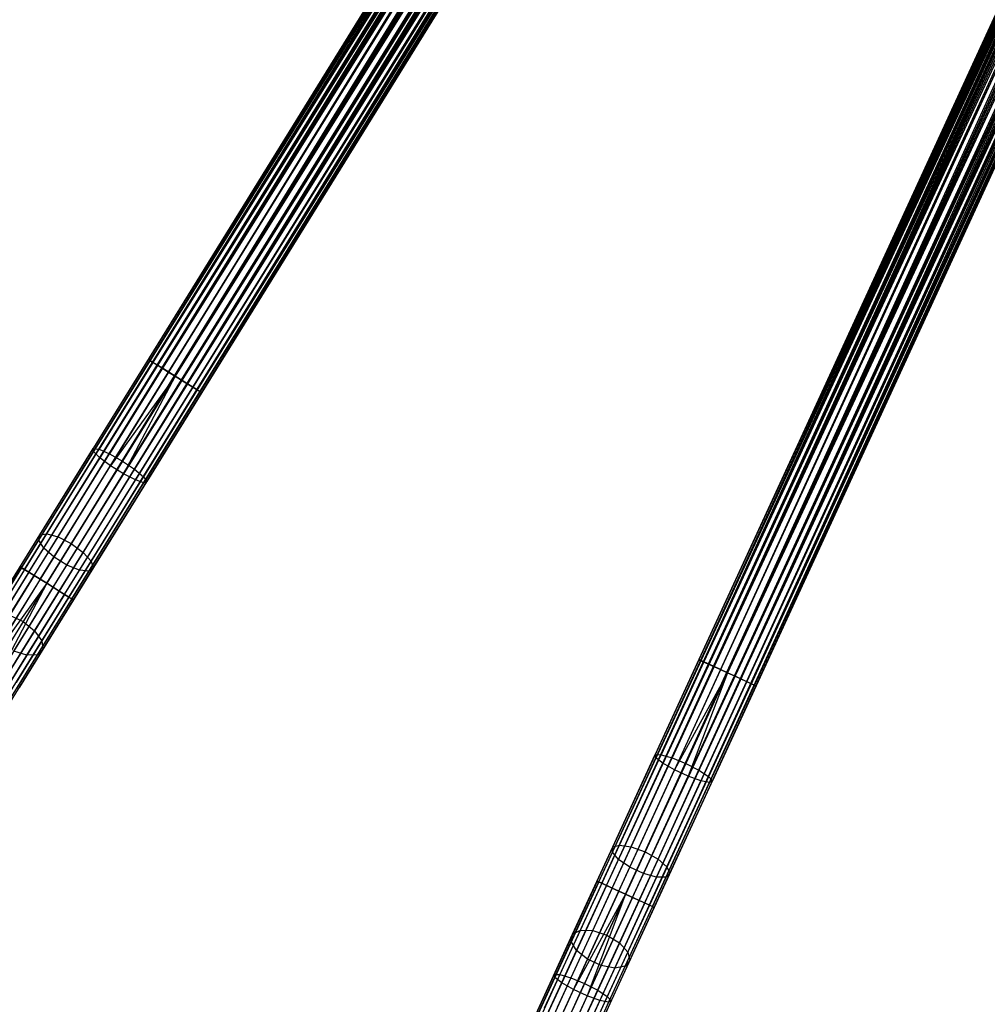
# Model space of a CAD drawing. Extents: x -189 to 189, y -189 to 189.
# Tile 6 of 256: x -90 to -59, y -157 to -126. Entities that reach past the tile are written whole.
import ezdxf

# ---------------------------------------------------------------- set-up
doc = ezdxf.new("R2010")
doc.units = 0
doc.header["$LTSCALE"] = 25.4
doc.layers.get('0').update_dxf_attribs({"linetype": 'CONTINUOUS'})

# ---------------------------------------------------------------- blocks, each defined once
blk = doc.blocks.new('NL2500012474_STL')
at = {"color": 0}
for p, q in [((101.792, -142.738, 177.379), (167.723, -36.256, 177.379)), ((101.792, -142.738, 177.379), (167.723, -36.256, 177.621)), ((101.792, -142.738, 177.379), (167.723, -36.256, 177.379)), ((101.792, -142.738, 177.379), (167.723, -36.256, 177.621)), ((101.792, -142.738, 177.379), (167.772, -36.286, 177.855)), ((101.792, -142.738, 177.379), (167.772, -36.286, 177.855)), ((101.841, -142.769, 177.855), (167.772, -36.286, 177.855)), ((101.841, -142.769, 177.855), (167.772, -36.286, 177.855)), ((101.841, -142.769, 177.855), (167.867, -36.345, 178.068)), ((101.841, -142.769, 177.855), (167.867, -36.345, 178.068)), ((101.936, -142.828, 176.932), (167.723, -36.256, 177.379)), ((101.936, -142.828, 176.932), (167.723, -36.256, 177.379)), ((101.936, -142.828, 176.932), (167.772, -36.286, 177.145)), ((101.936, -142.828, 176.932), (167.772, -36.286, 177.145)), ((101.936, -142.828, 176.932), (167.867, -36.345, 176.932)), ((101.936, -142.828, 176.932), (167.867, -36.345, 176.932)), ((102.241, -143.016, 176.615), (167.867, -36.345, 176.932)), ((102.241, -143.016, 176.615), (167.867, -36.345, 176.932)), ((101.841, -142.769, 177.855), (168.003, -36.429, 178.249)), ((101.841, -142.769, 177.855), (168.003, -36.429, 178.249)), ((102.072, -142.912, 178.249), (168.003, -36.429, 178.249)), ((102.072, -142.912, 178.249), (168.003, -36.429, 178.249)), ((102.072, -142.912, 178.249), (168.172, -36.534, 178.385)), ((102.072, -142.912, 178.249), (168.172, -36.534, 178.385)), ((102.072, -142.912, 178.249), (168.363, -36.652, 178.471)), ((102.072, -142.912, 178.249), (168.363, -36.652, 178.471)), ((102.241, -143.016, 176.615), (168.003, -36.429, 176.751)), ((102.241, -143.016, 176.615), (168.003, -36.429, 176.751)), ((102.241, -143.016, 176.615), (168.172, -36.534, 176.615)), ((102.241, -143.016, 176.615), (168.172, -36.534, 176.615)), ((102.432, -143.135, 178.471), (168.363, -36.652, 178.471)), ((102.432, -143.135, 178.471), (168.363, -36.652, 178.471)), ((168.172, -36.534, 176.615), (102.636, -143.261, 176.5)), ((168.172, -36.534, 176.615), (102.636, -143.261, 176.5)), ((168.363, -36.652, 176.529), (102.636, -143.261, 176.5)), ((168.363, -36.652, 176.529), (102.636, -143.261, 176.5)), ((102.636, -143.261, 178.5), (168.567, -36.778, 178.5)), ((102.636, -143.261, 178.5), (168.567, -36.778, 178.5)), ((168.567, -36.778, 176.5), (102.636, -143.261, 176.5)), ((168.567, -36.778, 176.5), (102.636, -143.261, 176.5)), ((102.839, -143.387, 178.471), (168.77, -36.904, 178.471)), ((102.839, -143.387, 178.471), (168.77, -36.904, 178.471)), ((168.567, -36.778, 176.5), (103.031, -143.506, 176.615)), ((168.567, -36.778, 176.5), (103.031, -143.506, 176.615)), ((168.77, -36.904, 176.529), (103.031, -143.506, 176.615)), ((168.77, -36.904, 176.529), (103.031, -143.506, 176.615)), ((102.839, -143.387, 178.471), (168.962, -37.023, 178.385)), ((102.839, -143.387, 178.471), (168.962, -37.023, 178.385)), ((102.839, -143.387, 178.471), (169.131, -37.127, 178.249)), ((102.839, -143.387, 178.471), (169.131, -37.127, 178.249)), ((103.031, -143.506, 176.615), (168.962, -37.023, 176.615)), ((103.031, -143.506, 176.615), (168.962, -37.023, 176.615)), ((103.199, -143.61, 178.249), (169.131, -37.127, 178.249)), ((103.199, -143.61, 178.249), (169.131, -37.127, 178.249)), ((103.199, -143.61, 178.249), (169.267, -37.212, 178.068)), ((103.199, -143.61, 178.249), (169.267, -37.212, 178.068)), ((168.962, -37.023, 176.615), (103.335, -143.694, 176.932)), ((168.962, -37.023, 176.615), (103.335, -143.694, 176.932)), ((169.131, -37.127, 176.751), (103.335, -143.694, 176.932)), ((169.131, -37.127, 176.751), (103.335, -143.694, 176.932)), ((169.267, -37.212, 176.932), (103.335, -143.694, 176.932)), ((169.267, -37.212, 176.932), (103.335, -143.694, 176.932)), ((103.431, -143.753, 177.855), (169.267, -37.212, 178.068)), ((103.431, -143.753, 177.855), (169.267, -37.212, 178.068)), ((103.431, -143.753, 177.855), (169.362, -37.271, 177.855)), ((103.431, -143.753, 177.855), (169.362, -37.271, 177.855)), ((169.267, -37.212, 176.932), (103.48, -143.783, 177.379)), ((169.267, -37.212, 176.932), (103.48, -143.783, 177.379)), ((169.362, -37.271, 177.145), (103.48, -143.783, 177.379)), ((169.362, -37.271, 177.145), (103.48, -143.783, 177.379)), ((103.431, -143.753, 177.855), (169.411, -37.301, 177.621)), ((103.431, -143.753, 177.855), (169.411, -37.301, 177.621)), ((103.48, -143.783, 177.379), (169.411, -37.301, 177.621)), ((103.48, -143.783, 177.379), (169.411, -37.301, 177.379)), ((103.48, -143.783, 177.379), (169.411, -37.301, 177.621)), ((103.48, -143.783, 177.379), (169.411, -37.301, 177.379)), ((120.01, -152.658, 177.379), (172.356, -38.88, 177.379)), ((120.01, -152.658, 177.379), (172.356, -38.88, 177.621)), ((120.01, -152.658, 177.379), (172.356, -38.88, 177.379)), ((120.01, -152.658, 177.379), (172.356, -38.88, 177.621)), ((120.01, -152.658, 177.379), (172.409, -38.905, 177.855)), ((120.01, -152.658, 177.379), (172.409, -38.905, 177.855)), ((120.063, -152.682, 177.855), (172.409, -38.905, 177.855)), ((120.063, -152.682, 177.855), (172.409, -38.905, 177.855)), ((120.063, -152.682, 177.855), (172.511, -38.951, 178.068)), ((120.063, -152.682, 177.855), (172.511, -38.951, 178.068)), ((120.063, -152.682, 177.855), (172.656, -39.018, 178.249)), ((120.063, -152.682, 177.855), (172.656, -39.018, 178.249)), ((120.165, -152.729, 176.932), (172.356, -38.88, 177.379)), ((120.165, -152.729, 176.932), (172.356, -38.88, 177.379)), ((120.165, -152.729, 176.932), (172.409, -38.905, 177.145)), ((120.165, -152.729, 176.932), (172.409, -38.905, 177.145)), ((120.165, -152.729, 176.932), (172.511, -38.951, 176.932)), ((120.165, -152.729, 176.932), (172.511, -38.951, 176.932)), ((120.31, -152.796, 178.249), (172.656, -39.018, 178.249)), ((120.31, -152.796, 178.249), (172.656, -39.018, 178.249)), ((120.31, -152.796, 178.249), (172.836, -39.101, 178.385)), ((120.31, -152.796, 178.249), (172.836, -39.101, 178.385)), ((120.49, -152.879, 176.615), (172.511, -38.951, 176.932)), ((120.49, -152.879, 176.615), (172.511, -38.951, 176.932)), ((120.49, -152.879, 176.615), (172.656, -39.018, 176.751)), ((120.49, -152.879, 176.615), (172.656, -39.018, 176.751)), ((120.49, -152.879, 176.615), (172.836, -39.101, 176.615)), ((120.49, -152.879, 176.615), (172.836, -39.101, 176.615)), ((172.836, -39.101, 176.615), (120.912, -153.073, 176.5)), ((172.836, -39.101, 176.615), (120.912, -153.073, 176.5)), ((120.31, -152.796, 178.249), (173.041, -39.195, 178.471)), ((120.31, -152.796, 178.249), (173.041, -39.195, 178.471)), ((120.695, -152.973, 178.471), (173.041, -39.195, 178.471)), ((120.695, -152.973, 178.471), (173.041, -39.195, 178.471)), ((173.041, -39.195, 176.529), (120.912, -153.073, 176.5)), ((173.041, -39.195, 176.529), (120.912, -153.073, 176.5)), ((120.912, -153.073, 178.5), (173.258, -39.295, 178.5)), ((120.912, -153.073, 178.5), (173.258, -39.295, 178.5)), ((173.258, -39.295, 176.5), (120.912, -153.073, 176.5)), ((173.258, -39.295, 176.5), (120.912, -153.073, 176.5)), ((121.13, -153.173, 178.471), (173.476, -39.395, 178.471)), ((121.13, -153.173, 178.471), (173.476, -39.395, 178.471)), ((173.258, -39.295, 176.5), (121.334, -153.267, 176.615)), ((173.258, -39.295, 176.5), (121.334, -153.267, 176.615)), ((173.476, -39.395, 176.529), (121.334, -153.267, 176.615)), ((173.476, -39.395, 176.529), (121.334, -153.267, 176.615)), ((121.13, -153.173, 178.471), (173.68, -39.49, 178.385)), ((121.13, -153.173, 178.471), (173.68, -39.49, 178.385)), ((121.13, -153.173, 178.471), (173.861, -39.572, 178.249)), ((121.13, -153.173, 178.471), (173.861, -39.572, 178.249)), ((121.334, -153.267, 176.615), (173.68, -39.49, 176.615)), ((121.334, -153.267, 176.615), (173.68, -39.49, 176.615)), ((121.515, -153.35, 178.249), (173.861, -39.572, 178.249)), ((121.515, -153.35, 178.249), (173.861, -39.572, 178.249)), ((121.515, -153.35, 178.249), (174.006, -39.639, 178.068)), ((121.515, -153.35, 178.249), (174.006, -39.639, 178.068)), ((173.68, -39.49, 176.615), (121.66, -153.417, 176.932)), ((173.68, -39.49, 176.615), (121.66, -153.417, 176.932)), ((173.861, -39.572, 176.751), (121.66, -153.417, 176.932)), ((173.861, -39.572, 176.751), (121.66, -153.417, 176.932)), ((174.006, -39.639, 176.932), (121.66, -153.417, 176.932)), ((174.006, -39.639, 176.932), (121.66, -153.417, 176.932)), ((121.762, -153.464, 177.855), (174.006, -39.639, 178.068)), ((121.762, -153.464, 177.855), (174.006, -39.639, 178.068)), ((121.762, -153.464, 177.855), (174.108, -39.686, 177.855)), ((121.762, -153.464, 177.855), (174.108, -39.686, 177.855)), ((121.762, -153.464, 177.855), (174.16, -39.71, 177.621)), ((121.762, -153.464, 177.855), (174.16, -39.71, 177.621)), ((174.006, -39.639, 176.932), (121.814, -153.488, 177.379)), ((174.006, -39.639, 176.932), (121.814, -153.488, 177.379)), ((174.108, -39.686, 177.145), (121.814, -153.488, 177.379)), ((174.108, -39.686, 177.145), (121.814, -153.488, 177.379)), ((121.814, -153.488, 177.379), (174.16, -39.71, 177.621)), ((121.814, -153.488, 177.379), (174.16, -39.71, 177.379)), ((121.814, -153.488, 177.379), (174.16, -39.71, 177.621)), ((121.814, -153.488, 177.379), (174.16, -39.71, 177.379)), ((157.615, -52.58, 27.621), (105.841, -136.198, 27.621)), ((157.615, -52.58, 27.621), (105.841, -136.198, 27.621)), ((157.664, -52.61, 27.855), (105.841, -136.198, 27.621)), ((157.664, -52.61, 27.855), (105.841, -136.198, 27.621)), ((157.76, -52.669, 28.068), (105.841, -136.198, 27.621)), ((157.76, -52.669, 28.068), (105.841, -136.198, 27.621)), ((157.615, -52.58, 27.621), (105.89, -136.229, 27.145)), ((157.615, -52.58, 27.621), (105.89, -136.229, 27.145)), ((157.615, -52.58, 27.379), (105.89, -136.229, 27.145)), ((157.615, -52.58, 27.379), (105.89, -136.229, 27.145)), ((157.664, -52.61, 27.145), (105.89, -136.229, 27.145)), ((157.664, -52.61, 27.145), (105.89, -136.229, 27.145)), ((157.76, -52.669, 26.932), (105.89, -136.229, 27.145)), ((157.76, -52.669, 26.932), (105.89, -136.229, 27.145)), ((157.76, -52.669, 28.068), (105.985, -136.288, 28.068)), ((157.76, -52.669, 28.068), (105.985, -136.288, 28.068)), ((157.896, -52.753, 28.249), (105.985, -136.288, 28.068)), ((157.896, -52.753, 28.249), (105.985, -136.288, 28.068)), ((157.76, -52.669, 26.932), (106.121, -136.372, 26.751)), ((157.76, -52.669, 26.932), (106.121, -136.372, 26.751)), ((157.896, -52.753, 26.751), (106.121, -136.372, 26.751)), ((157.896, -52.753, 26.751), (106.121, -136.372, 26.751)), ((158.064, -52.858, 28.385), (105.985, -136.288, 28.068)), ((158.064, -52.858, 28.385), (105.985, -136.288, 28.068)), ((158.064, -52.858, 26.615), (106.121, -136.372, 26.751)), ((158.064, -52.858, 26.615), (106.121, -136.372, 26.751)), ((158.064, -52.858, 28.385), (106.29, -136.476, 28.385)), ((158.064, -52.858, 28.385), (106.29, -136.476, 28.385)), ((158.256, -52.976, 28.471), (106.29, -136.476, 28.385)), ((158.256, -52.976, 28.471), (106.29, -136.476, 28.385)), ((158.459, -53.102, 28.5), (106.29, -136.476, 28.385)), ((158.459, -53.102, 28.5), (106.29, -136.476, 28.385)), ((158.064, -52.858, 26.615), (106.481, -136.595, 26.529)), ((158.064, -52.858, 26.615), (106.481, -136.595, 26.529)), ((158.256, -52.976, 26.529), (106.481, -136.595, 26.529)), ((158.256, -52.976, 26.529), (106.481, -136.595, 26.529)), ((106.685, -136.721, 28.5), (158.459, -53.102, 28.5)), ((158.459, -53.102, 26.5), (106.685, -136.721, 26.5)), ((158.459, -53.102, 26.5), (106.685, -136.721, 26.5)), ((106.685, -136.721, 28.5), (158.459, -53.102, 28.5)), ((158.663, -53.228, 28.471), (106.685, -136.721, 28.5)), ((158.663, -53.228, 28.471), (106.685, -136.721, 28.5)), ((158.855, -53.347, 28.385), (106.685, -136.721, 28.5)), ((158.855, -53.347, 28.385), (106.685, -136.721, 28.5)), ((158.663, -53.228, 26.529), (106.888, -136.847, 26.529)), ((158.663, -53.228, 26.529), (106.888, -136.847, 26.529)), ((158.855, -53.347, 26.615), (106.888, -136.847, 26.529)), ((158.855, -53.347, 26.615), (106.888, -136.847, 26.529)), ((158.855, -53.347, 28.385), (107.08, -136.966, 28.385)), ((158.855, -53.347, 28.385), (107.08, -136.966, 28.385)), ((158.855, -53.347, 26.615), (107.249, -137.07, 26.751)), ((158.855, -53.347, 26.615), (107.249, -137.07, 26.751)), ((159.023, -53.452, 28.249), (107.08, -136.966, 28.385)), ((159.023, -53.452, 28.249), (107.08, -136.966, 28.385)), ((159.159, -53.536, 28.068), (107.08, -136.966, 28.385)), ((159.159, -53.536, 28.068), (107.08, -136.966, 28.385)), ((159.023, -53.452, 26.751), (107.249, -137.07, 26.751)), ((159.023, -53.452, 26.751), (107.249, -137.07, 26.751)), ((159.159, -53.536, 26.932), (107.249, -137.07, 26.751)), ((159.159, -53.536, 26.932), (107.249, -137.07, 26.751)), ((159.159, -53.536, 28.068), (107.385, -137.154, 28.068)), ((159.159, -53.536, 28.068), (107.385, -137.154, 28.068)), ((159.254, -53.595, 27.855), (107.385, -137.154, 28.068)), ((159.254, -53.595, 27.855), (107.385, -137.154, 28.068)), ((159.303, -53.625, 27.621), (107.385, -137.154, 28.068)), ((159.303, -53.625, 27.621), (107.385, -137.154, 28.068)), ((159.159, -53.536, 26.932), (107.48, -137.213, 27.145)), ((159.159, -53.536, 26.932), (107.48, -137.213, 27.145)), ((159.254, -53.595, 27.145), (107.48, -137.213, 27.145)), ((159.254, -53.595, 27.145), (107.48, -137.213, 27.145)), ((159.254, -53.595, 27.145), (107.529, -137.244, 27.621)), ((159.254, -53.595, 27.145), (107.529, -137.244, 27.621)), ((159.303, -53.625, 27.379), (107.529, -137.244, 27.621)), ((159.303, -53.625, 27.379), (107.529, -137.244, 27.621)), ((159.303, -53.625, 27.621), (107.529, -137.244, 27.621)), ((159.303, -53.625, 27.621), (107.529, -137.244, 27.621)), ((164.332, -56.323, 27.621), (123.225, -145.67, 27.621)), ((164.332, -56.323, 27.621), (123.225, -145.67, 27.621)), ((164.384, -56.347, 27.855), (123.225, -145.67, 27.621)), ((164.384, -56.347, 27.855), (123.225, -145.67, 27.621)), ((164.486, -56.394, 28.068), (123.225, -145.67, 27.621)), ((164.486, -56.394, 28.068), (123.225, -145.67, 27.621)), ((164.332, -56.323, 27.621), (123.278, -145.694, 27.145)), ((164.332, -56.323, 27.621), (123.278, -145.694, 27.145)), ((164.332, -56.323, 27.379), (123.278, -145.694, 27.145)), ((164.332, -56.323, 27.379), (123.278, -145.694, 27.145)), ((164.384, -56.347, 27.145), (123.278, -145.694, 27.145)), ((164.384, -56.347, 27.145), (123.278, -145.694, 27.145)), ((164.486, -56.394, 26.932), (123.278, -145.694, 27.145)), ((164.486, -56.394, 26.932), (123.278, -145.694, 27.145)), ((164.486, -56.394, 28.068), (123.379, -145.741, 28.068)), ((164.486, -56.394, 28.068), (123.379, -145.741, 28.068)), ((164.631, -56.461, 28.249), (123.379, -145.741, 28.068)), ((164.631, -56.461, 28.249), (123.379, -145.741, 28.068)), ((164.811, -56.544, 28.385), (123.379, -145.741, 28.068)), ((164.811, -56.544, 28.385), (123.379, -145.741, 28.068)), ((164.486, -56.394, 26.932), (123.525, -145.808, 26.751)), ((164.486, -56.394, 26.932), (123.525, -145.808, 26.751)), ((164.631, -56.461, 26.751), (123.525, -145.808, 26.751)), ((164.631, -56.461, 26.751), (123.525, -145.808, 26.751)), ((164.811, -56.544, 26.615), (123.525, -145.808, 26.751)), ((164.811, -56.544, 26.615), (123.525, -145.808, 26.751)), ((164.811, -56.544, 28.385), (123.705, -145.891, 28.385)), ((164.811, -56.544, 28.385), (123.705, -145.891, 28.385)), ((164.811, -56.544, 26.615), (123.91, -145.985, 26.529)), ((164.811, -56.544, 26.615), (123.91, -145.985, 26.529)), ((165.016, -56.638, 28.471), (123.705, -145.891, 28.385)), ((165.016, -56.638, 28.471), (123.705, -145.891, 28.385)), ((165.233, -56.738, 28.5), (123.705, -145.891, 28.385)), ((165.233, -56.738, 28.5), (123.705, -145.891, 28.385)), ((165.016, -56.638, 26.529), (123.91, -145.985, 26.529)), ((165.016, -56.638, 26.529), (123.91, -145.985, 26.529)), ((124.127, -146.085, 28.5), (165.233, -56.738, 28.5)), ((165.233, -56.738, 26.5), (124.127, -146.085, 26.5)), ((165.233, -56.738, 26.5), (124.127, -146.085, 26.5)), ((124.127, -146.085, 28.5), (165.233, -56.738, 28.5)), ((165.451, -56.838, 28.471), (124.127, -146.085, 28.5)), ((165.451, -56.838, 28.471), (124.127, -146.085, 28.5)), ((165.451, -56.838, 26.529), (124.344, -146.185, 26.529)), ((165.451, -56.838, 26.529), (124.344, -146.185, 26.529)), ((165.656, -56.932, 28.385), (124.127, -146.085, 28.5)), ((165.656, -56.932, 28.385), (124.127, -146.085, 28.5)), ((165.656, -56.932, 26.615), (124.344, -146.185, 26.529)), ((165.656, -56.932, 26.615), (124.344, -146.185, 26.529)), ((165.656, -56.932, 28.385), (124.549, -146.279, 28.385)), ((165.656, -56.932, 28.385), (124.549, -146.279, 28.385)), ((165.836, -57.015, 28.249), (124.549, -146.279, 28.385)), ((165.836, -57.015, 28.249), (124.549, -146.279, 28.385)), ((165.981, -57.082, 28.068), (124.549, -146.279, 28.385)), ((165.981, -57.082, 28.068), (124.549, -146.279, 28.385)), ((165.656, -56.932, 26.615), (124.73, -146.362, 26.751)), ((165.656, -56.932, 26.615), (124.73, -146.362, 26.751)), ((165.836, -57.015, 26.751), (124.73, -146.362, 26.751)), ((165.836, -57.015, 26.751), (124.73, -146.362, 26.751)), ((165.981, -57.082, 26.932), (124.73, -146.362, 26.751)), ((165.981, -57.082, 26.932), (124.73, -146.362, 26.751)), ((165.981, -57.082, 28.068), (124.875, -146.429, 28.068)), ((165.981, -57.082, 28.068), (124.875, -146.429, 28.068)), ((166.083, -57.129, 27.855), (124.875, -146.429, 28.068)), ((166.083, -57.129, 27.855), (124.875, -146.429, 28.068)), ((166.135, -57.153, 27.621), (124.875, -146.429, 28.068)), ((166.135, -57.153, 27.621), (124.875, -146.429, 28.068)), ((165.981, -57.082, 26.932), (124.977, -146.476, 27.145)), ((165.981, -57.082, 26.932), (124.977, -146.476, 27.145)), ((166.083, -57.129, 27.145), (124.977, -146.476, 27.145)), ((166.083, -57.129, 27.145), (124.977, -146.476, 27.145)), ((166.083, -57.129, 27.145), (125.029, -146.5, 27.621)), ((166.083, -57.129, 27.145), (125.029, -146.5, 27.621)), ((166.135, -57.153, 27.379), (125.029, -146.5, 27.621)), ((166.135, -57.153, 27.379), (125.029, -146.5, 27.621)), ((166.135, -57.153, 27.621), (125.029, -146.5, 27.621)), ((166.135, -57.153, 27.621), (125.029, -146.5, 27.621)), ((105.841, -136.198, 27.621), (104.104, -139.004, 27.896)), ((105.841, -136.198, 27.621), (104.104, -139.004, 27.896)), ((105.89, -136.229, 27.145), (104.111, -139.102, 27.428)), ((105.89, -136.229, 27.145), (104.111, -139.102, 27.428)), ((105.985, -136.288, 28.068), (104.287, -139.03, 28.338)), ((105.985, -136.288, 28.068), (104.287, -139.03, 28.338)), ((106.121, -136.372, 26.751), (104.308, -139.3, 27.039)), ((106.121, -136.372, 26.751), (104.308, -139.3, 27.039)), ((105.985, -136.288, 28.068), (105.841, -136.198, 27.621)), ((105.841, -136.198, 27.621), (105.89, -136.229, 27.145)), ((105.985, -136.288, 28.068), (105.841, -136.198, 27.621)), ((105.841, -136.198, 27.621), (105.89, -136.229, 27.145)), ((105.89, -136.229, 27.145), (106.121, -136.372, 26.751)), ((105.89, -136.229, 27.145), (106.121, -136.372, 26.751)), ((106.29, -136.476, 28.385), (105.985, -136.288, 28.068)), ((106.29, -136.476, 28.385), (105.985, -136.288, 28.068)), ((106.121, -136.372, 26.751), (106.481, -136.595, 26.529)), ((106.121, -136.372, 26.751), (106.481, -136.595, 26.529)), ((106.29, -136.476, 28.385), (104.619, -139.174, 28.651)), ((106.29, -136.476, 28.385), (104.619, -139.174, 28.651)), ((106.481, -136.595, 26.529), (104.649, -139.555, 26.82)), ((106.481, -136.595, 26.529), (104.649, -139.555, 26.82)), ((106.685, -136.721, 28.5), (106.29, -136.476, 28.385)), ((106.685, -136.721, 28.5), (106.29, -136.476, 28.385)), ((106.481, -136.595, 26.529), (106.685, -136.721, 26.5)), ((106.481, -136.595, 26.529), (106.685, -136.721, 26.5)), ((106.685, -136.721, 26.5), (104.649, -139.555, 26.82)), ((106.685, -136.721, 26.5), (104.649, -139.555, 26.82)), ((106.685, -136.721, 28.5), (105.025, -139.403, 28.764)), ((106.685, -136.721, 28.5), (105.025, -139.403, 28.764)), ((106.685, -136.721, 26.5), (105.056, -139.807, 26.82)), ((106.685, -136.721, 26.5), (105.056, -139.807, 26.82)), ((106.888, -136.847, 26.529), (105.056, -139.807, 26.82)), ((106.888, -136.847, 26.529), (105.056, -139.807, 26.82)), ((107.08, -136.966, 28.385), (105.41, -139.664, 28.651)), ((107.08, -136.966, 28.385), (105.41, -139.664, 28.651)), ((106.685, -136.721, 26.5), (106.888, -136.847, 26.529)), ((107.08, -136.966, 28.385), (106.685, -136.721, 28.5)), ((106.685, -136.721, 26.5), (106.888, -136.847, 26.529)), ((107.08, -136.966, 28.385), (106.685, -136.721, 28.5)), ((106.888, -136.847, 26.529), (107.249, -137.07, 26.751)), ((106.888, -136.847, 26.529), (107.249, -137.07, 26.751)), ((107.385, -137.154, 28.068), (107.08, -136.966, 28.385)), ((107.385, -137.154, 28.068), (107.08, -136.966, 28.385)), ((107.249, -137.07, 26.751), (105.436, -139.999, 27.039)), ((107.249, -137.07, 26.751), (105.436, -139.999, 27.039)), ((107.385, -137.154, 28.068), (105.687, -139.897, 28.338)), ((107.385, -137.154, 28.068), (105.687, -139.897, 28.338)), ((107.48, -137.213, 27.145), (105.701, -140.086, 27.428)), ((107.48, -137.213, 27.145), (105.701, -140.086, 27.428)), ((107.529, -137.244, 27.621), (105.792, -140.049, 27.896)), ((107.529, -137.244, 27.621), (105.792, -140.049, 27.896)), ((107.249, -137.07, 26.751), (107.48, -137.213, 27.145)), ((107.249, -137.07, 26.751), (107.48, -137.213, 27.145)), ((107.529, -137.244, 27.621), (107.385, -137.154, 28.068)), ((107.529, -137.244, 27.621), (107.385, -137.154, 28.068)), ((107.48, -137.213, 27.145), (107.529, -137.244, 27.621)), ((107.48, -137.213, 27.145), (107.529, -137.244, 27.621)), ((102.382, -141.895, 28.267), (104.111, -139.102, 27.428)), ((102.382, -141.895, 28.267), (104.111, -139.102, 27.428)), ((102.415, -141.732, 28.716), (104.104, -139.004, 27.896)), ((102.415, -141.732, 28.716), (104.104, -139.004, 27.896)), ((102.636, -141.697, 29.139), (104.287, -139.03, 28.338)), ((102.636, -141.697, 29.139), (104.287, -139.03, 28.338)), ((102.995, -141.797, 29.439), (104.619, -139.174, 28.651)), ((102.995, -141.797, 29.439), (104.619, -139.174, 28.651)), ((104.104, -139.004, 27.896), (104.287, -139.03, 28.338)), ((104.111, -139.102, 27.428), (104.104, -139.004, 27.896)), ((104.111, -139.102, 27.428), (104.104, -139.004, 27.896)), ((104.104, -139.004, 27.896), (104.287, -139.03, 28.338)), ((104.308, -139.3, 27.039), (104.111, -139.102, 27.428)), ((104.308, -139.3, 27.039), (104.111, -139.102, 27.428)), ((104.287, -139.03, 28.338), (104.619, -139.174, 28.651)), ((104.287, -139.03, 28.338), (104.619, -139.174, 28.651)), ((104.619, -139.174, 28.651), (105.025, -139.403, 28.764)), ((104.619, -139.174, 28.651), (105.025, -139.403, 28.764)), ((102.545, -142.148, 27.895), (104.308, -139.3, 27.039)), ((102.545, -142.148, 27.895), (104.308, -139.3, 27.039)), ((105.025, -139.403, 28.764), (103.41, -142.01, 29.547)), ((105.025, -139.403, 28.764), (103.41, -142.01, 29.547)), ((104.649, -139.555, 26.82), (104.308, -139.3, 27.039)), ((104.649, -139.555, 26.82), (104.308, -139.3, 27.039)), ((105.025, -139.403, 28.764), (105.41, -139.664, 28.651)), ((105.025, -139.403, 28.764), (105.41, -139.664, 28.651)), ((102.867, -142.433, 27.685), (104.649, -139.555, 26.82)), ((102.867, -142.433, 27.685), (104.649, -139.555, 26.82)), ((103.274, -142.685, 27.685), (105.056, -139.807, 26.82)), ((103.274, -142.685, 27.685), (105.056, -139.807, 26.82)), ((103.786, -142.286, 29.439), (105.41, -139.664, 28.651)), ((103.786, -142.286, 29.439), (105.41, -139.664, 28.651)), ((105.056, -139.807, 26.82), (104.649, -139.555, 26.82)), ((105.056, -139.807, 26.82), (104.649, -139.555, 26.82)), ((105.436, -139.999, 27.039), (105.056, -139.807, 26.82)), ((105.436, -139.999, 27.039), (105.056, -139.807, 26.82)), ((105.41, -139.664, 28.651), (105.687, -139.897, 28.338)), ((105.41, -139.664, 28.651), (105.687, -139.897, 28.338)), ((103.673, -142.846, 27.895), (105.436, -139.999, 27.039)), ((103.673, -142.846, 27.895), (105.436, -139.999, 27.039)), ((103.972, -142.879, 28.267), (105.701, -140.086, 27.428)), ((103.972, -142.879, 28.267), (105.701, -140.086, 27.428)), ((104.035, -142.563, 29.139), (105.687, -139.897, 28.338)), ((104.035, -142.563, 29.139), (105.687, -139.897, 28.338)), ((104.103, -142.777, 28.716), (105.792, -140.049, 27.896)), ((104.103, -142.777, 28.716), (105.792, -140.049, 27.896)), ((105.701, -140.086, 27.428), (105.436, -139.999, 27.039)), ((105.701, -140.086, 27.428), (105.436, -139.999, 27.039)), ((105.687, -139.897, 28.338), (105.792, -140.049, 27.896)), ((105.687, -139.897, 28.338), (105.792, -140.049, 27.896)), ((105.792, -140.049, 27.896), (105.701, -140.086, 27.428)), ((105.792, -140.049, 27.896), (105.701, -140.086, 27.428)), ((100.75, -144.531, 29.64), (102.382, -141.895, 28.267)), ((100.75, -144.531, 29.64), (102.382, -141.895, 28.267)), ((100.821, -144.307, 30.057), (102.415, -141.732, 28.716)), ((100.821, -144.307, 30.057), (102.415, -141.732, 28.716)), ((101.078, -144.213, 30.45), (102.636, -141.697, 29.139)), ((101.078, -144.213, 30.45), (102.636, -141.697, 29.139)), ((101.463, -144.272, 30.728), (102.995, -141.797, 29.439)), ((101.463, -144.272, 30.728), (102.995, -141.797, 29.439)), ((102.382, -141.895, 28.267), (102.415, -141.732, 28.716)), ((102.382, -141.895, 28.267), (102.415, -141.732, 28.716)), ((102.545, -142.148, 27.895), (102.382, -141.895, 28.267)), ((102.545, -142.148, 27.895), (102.382, -141.895, 28.267)), ((102.415, -141.732, 28.716), (102.636, -141.697, 29.139)), ((102.415, -141.732, 28.716), (102.636, -141.697, 29.139)), ((102.636, -141.697, 29.139), (102.995, -141.797, 29.439)), ((102.636, -141.697, 29.139), (102.995, -141.797, 29.439)), ((102.995, -141.797, 29.439), (103.41, -142.01, 29.547)), ((102.995, -141.797, 29.439), (103.41, -142.01, 29.547)), ((100.881, -144.834, 29.295), (102.545, -142.148, 27.895)), ((100.881, -144.834, 29.295), (102.545, -142.148, 27.895)), ((103.41, -142.01, 29.547), (101.887, -144.47, 30.829)), ((103.41, -142.01, 29.547), (101.887, -144.47, 30.829)), ((102.253, -144.762, 30.728), (103.786, -142.286, 29.439)), ((102.253, -144.762, 30.728), (103.786, -142.286, 29.439)), ((102.867, -142.433, 27.685), (102.545, -142.148, 27.895)), ((102.867, -142.433, 27.685), (102.545, -142.148, 27.895)), ((103.41, -142.01, 29.547), (103.786, -142.286, 29.439)), ((103.41, -142.01, 29.547), (103.786, -142.286, 29.439)), ((103.786, -142.286, 29.439), (104.035, -142.563, 29.139)), ((103.786, -142.286, 29.439), (104.035, -142.563, 29.139)), ((101.186, -145.148, 29.1), (102.867, -142.433, 27.685)), ((101.186, -145.148, 29.1), (102.867, -142.433, 27.685)), ((102.477, -145.08, 30.45), (104.035, -142.563, 29.139)), ((102.477, -145.08, 30.45), (104.035, -142.563, 29.139)), ((103.274, -142.685, 27.685), (102.867, -142.433, 27.685)), ((103.274, -142.685, 27.685), (102.867, -142.433, 27.685)), ((104.035, -142.563, 29.139), (104.103, -142.777, 28.716)), ((104.035, -142.563, 29.139), (104.103, -142.777, 28.716)), ((101.792, -142.738, 177.379), (100.082, -145.499, 177.113)), ((101.792, -142.738, 177.379), (100.082, -145.499, 177.113)), ((101.841, -142.769, 177.855), (100.091, -145.595, 177.581)), ((101.841, -142.769, 177.855), (100.091, -145.595, 177.581)), ((101.936, -142.828, 176.932), (100.265, -145.526, 176.671)), ((101.936, -142.828, 176.932), (100.265, -145.526, 176.671)), ((102.072, -142.912, 178.249), (100.288, -145.793, 177.97)), ((102.072, -142.912, 178.249), (100.288, -145.793, 177.97)), ((101.592, -145.4, 29.1), (103.274, -142.685, 27.685)), ((101.592, -145.4, 29.1), (103.274, -142.685, 27.685)), ((101.936, -142.828, 176.932), (101.792, -142.738, 177.379)), ((101.792, -142.738, 177.379), (101.841, -142.769, 177.855)), ((101.792, -142.738, 177.379), (101.841, -142.769, 177.855)), ((101.936, -142.828, 176.932), (101.792, -142.738, 177.379)), ((101.841, -142.769, 177.855), (102.072, -142.912, 178.249)), ((101.841, -142.769, 177.855), (102.072, -142.912, 178.249)), ((102.241, -143.016, 176.615), (101.936, -142.828, 176.932)), ((102.241, -143.016, 176.615), (101.936, -142.828, 176.932)), ((102.009, -145.533, 29.295), (103.673, -142.846, 27.895)), ((102.009, -145.533, 29.295), (103.673, -142.846, 27.895)), ((102.072, -142.912, 178.249), (102.432, -143.135, 178.471)), ((102.072, -142.912, 178.249), (102.432, -143.135, 178.471)), ((102.34, -145.515, 29.64), (103.972, -142.879, 28.267)), ((102.34, -145.515, 29.64), (103.972, -142.879, 28.267)), ((102.509, -145.352, 30.057), (104.103, -142.777, 28.716)), ((102.509, -145.352, 30.057), (104.103, -142.777, 28.716)), ((103.673, -142.846, 27.895), (103.274, -142.685, 27.685)), ((103.673, -142.846, 27.895), (103.274, -142.685, 27.685)), ((103.972, -142.879, 28.267), (103.673, -142.846, 27.895)), ((103.972, -142.879, 28.267), (103.673, -142.846, 27.895)), ((104.103, -142.777, 28.716), (103.972, -142.879, 28.267)), ((104.103, -142.777, 28.716), (103.972, -142.879, 28.267)), ((102.241, -143.016, 176.615), (100.597, -145.671, 176.358)), ((102.241, -143.016, 176.615), (100.597, -145.671, 176.358)), ((102.432, -143.135, 178.471), (100.629, -146.047, 178.189)), ((102.432, -143.135, 178.471), (100.629, -146.047, 178.189)), ((102.636, -143.261, 176.5), (102.241, -143.016, 176.615)), ((102.636, -143.261, 176.5), (102.241, -143.016, 176.615)), ((102.432, -143.135, 178.471), (102.636, -143.261, 178.5)), ((102.432, -143.135, 178.471), (102.636, -143.261, 178.5)), ((102.636, -143.261, 178.5), (100.629, -146.047, 178.189)), ((102.636, -143.261, 178.5), (100.629, -146.047, 178.189)), ((102.636, -143.261, 176.5), (101.002, -145.899, 176.245)), ((102.636, -143.261, 176.5), (101.002, -145.899, 176.245)), ((102.636, -143.261, 178.5), (101.036, -146.299, 178.189)), ((102.636, -143.261, 178.5), (101.036, -146.299, 178.189)), ((102.839, -143.387, 178.471), (101.036, -146.299, 178.189)), ((102.839, -143.387, 178.471), (101.036, -146.299, 178.189)), ((103.031, -143.506, 176.615), (101.387, -146.16, 176.358)), ((103.031, -143.506, 176.615), (101.387, -146.16, 176.358)), ((102.636, -143.261, 178.5), (102.839, -143.387, 178.471)), ((103.031, -143.506, 176.615), (102.636, -143.261, 176.5)), ((102.636, -143.261, 178.5), (102.839, -143.387, 178.471)), ((103.031, -143.506, 176.615), (102.636, -143.261, 176.5)), ((102.839, -143.387, 178.471), (103.199, -143.61, 178.249)), ((102.839, -143.387, 178.471), (103.199, -143.61, 178.249)), ((103.335, -143.694, 176.932), (103.031, -143.506, 176.615)), ((103.335, -143.694, 176.932), (103.031, -143.506, 176.615)), ((103.199, -143.61, 178.249), (101.416, -146.491, 177.97)), ((103.199, -143.61, 178.249), (101.416, -146.491, 177.97)), ((103.335, -143.694, 176.932), (101.665, -146.393, 176.671)), ((103.335, -143.694, 176.932), (101.665, -146.393, 176.671)), ((103.431, -143.753, 177.855), (101.681, -146.58, 177.581)), ((103.431, -143.753, 177.855), (101.681, -146.58, 177.581)), ((103.48, -143.783, 177.379), (101.77, -146.544, 177.113)), ((103.48, -143.783, 177.379), (101.77, -146.544, 177.113)), ((103.199, -143.61, 178.249), (103.431, -143.753, 177.855)), ((103.199, -143.61, 178.249), (103.431, -143.753, 177.855)), ((103.48, -143.783, 177.379), (103.335, -143.694, 176.932)), ((103.48, -143.783, 177.379), (103.335, -143.694, 176.932)), ((103.431, -143.753, 177.855), (103.48, -143.783, 177.379)), ((103.431, -143.753, 177.855), (103.48, -143.783, 177.379)), ((101.887, -144.47, 30.829), (100.496, -146.716, 32.573)), ((101.887, -144.47, 30.829), (100.496, -146.716, 32.573)), ((101.463, -144.272, 30.728), (101.887, -144.47, 30.829)), ((101.463, -144.272, 30.728), (101.887, -144.47, 30.829)), ((101.887, -144.47, 30.829), (102.253, -144.762, 30.728)), ((101.887, -144.47, 30.829), (102.253, -144.762, 30.728)), ((100.854, -147.021, 32.483), (102.253, -144.762, 30.728)), ((100.854, -147.021, 32.483), (102.253, -144.762, 30.728)), ((102.253, -144.762, 30.728), (102.477, -145.08, 30.45)), ((102.253, -144.762, 30.728), (102.477, -145.08, 30.45)), ((101.055, -147.376, 32.234), (102.477, -145.08, 30.45)), ((101.055, -147.376, 32.234), (102.477, -145.08, 30.45)), ((102.477, -145.08, 30.45), (102.509, -145.352, 30.057)), ((102.477, -145.08, 30.45), (102.509, -145.352, 30.057)), ((101.054, -147.701, 31.882), (102.509, -145.352, 30.057)), ((101.054, -147.701, 31.882), (102.509, -145.352, 30.057)), ((102.009, -145.533, 29.295), (101.592, -145.4, 29.1)), ((102.009, -145.533, 29.295), (101.592, -145.4, 29.1)), ((102.509, -145.352, 30.057), (102.34, -145.515, 29.64)), ((102.509, -145.352, 30.057), (102.34, -145.515, 29.64)), ((100.491, -147.985, 31.2), (102.009, -145.533, 29.295)), ((100.491, -147.985, 31.2), (102.009, -145.533, 29.295)), ((100.85, -147.921, 31.509), (102.34, -145.515, 29.64)), ((100.85, -147.921, 31.509), (102.34, -145.515, 29.64)), ((102.34, -145.515, 29.64), (102.009, -145.533, 29.295)), ((102.34, -145.515, 29.64), (102.009, -145.533, 29.295)), ((123.225, -145.67, 27.621), (121.846, -148.668, 27.896)), ((123.225, -145.67, 27.621), (121.846, -148.668, 27.896)), ((123.278, -145.694, 27.145), (121.865, -148.764, 27.428)), ((123.278, -145.694, 27.145), (121.865, -148.764, 27.428)), ((123.379, -145.741, 28.068), (123.225, -145.67, 27.621)), ((123.225, -145.67, 27.621), (123.278, -145.694, 27.145)), ((123.379, -145.741, 28.068), (123.225, -145.67, 27.621)), ((123.225, -145.67, 27.621), (123.278, -145.694, 27.145)), ((123.278, -145.694, 27.145), (123.525, -145.808, 26.751)), ((123.278, -145.694, 27.145), (123.525, -145.808, 26.751)), ((123.379, -145.741, 28.068), (122.031, -148.672, 28.338)), ((123.379, -145.741, 28.068), (122.031, -148.672, 28.338)), ((123.525, -145.808, 26.751), (122.085, -148.937, 27.039)), ((123.525, -145.808, 26.751), (122.085, -148.937, 27.039)), ((123.705, -145.891, 28.385), (122.379, -148.774, 28.651)), ((123.705, -145.891, 28.385), (122.379, -148.774, 28.651)), ((123.91, -145.985, 26.529), (122.455, -149.148, 26.82)), ((123.91, -145.985, 26.529), (122.455, -149.148, 26.82)), ((123.705, -145.891, 28.385), (123.379, -145.741, 28.068)), ((123.705, -145.891, 28.385), (123.379, -145.741, 28.068)), ((123.525, -145.808, 26.751), (123.91, -145.985, 26.529)), ((123.525, -145.808, 26.751), (123.91, -145.985, 26.529)), ((124.127, -146.085, 28.5), (123.705, -145.891, 28.385)), ((124.127, -146.085, 28.5), (123.705, -145.891, 28.385)), ((123.91, -145.985, 26.529), (124.127, -146.085, 26.5)), ((123.91, -145.985, 26.529), (124.127, -146.085, 26.5)), ((124.127, -146.085, 26.5), (122.455, -149.148, 26.82)), ((124.127, -146.085, 26.5), (122.455, -149.148, 26.82)), ((124.127, -146.085, 28.5), (122.809, -148.951, 28.764)), ((124.127, -146.085, 28.5), (122.809, -148.951, 28.764)), ((124.127, -146.085, 26.5), (122.889, -149.348, 26.82)), ((124.127, -146.085, 26.5), (122.889, -149.348, 26.82)), ((124.344, -146.185, 26.529), (122.889, -149.348, 26.82)), ((124.344, -146.185, 26.529), (122.889, -149.348, 26.82)), ((124.549, -146.279, 28.385), (123.223, -149.162, 28.651)), ((124.549, -146.279, 28.385), (123.223, -149.162, 28.651)), ((124.127, -146.085, 26.5), (124.344, -146.185, 26.529)), ((124.549, -146.279, 28.385), (124.127, -146.085, 28.5)), ((124.127, -146.085, 26.5), (124.344, -146.185, 26.529)), ((124.549, -146.279, 28.385), (124.127, -146.085, 28.5)), ((124.344, -146.185, 26.529), (124.73, -146.362, 26.751)), ((124.344, -146.185, 26.529), (124.73, -146.362, 26.751)), ((124.875, -146.429, 28.068), (124.549, -146.279, 28.385)), ((124.875, -146.429, 28.068), (124.549, -146.279, 28.385)), ((124.73, -146.362, 26.751), (123.29, -149.491, 27.039)), ((124.73, -146.362, 26.751), (123.29, -149.491, 27.039)), ((124.875, -146.429, 28.068), (123.526, -149.36, 28.338)), ((124.875, -146.429, 28.068), (123.526, -149.36, 28.338)), ((124.977, -146.476, 27.145), (123.564, -149.546, 27.428)), ((124.977, -146.476, 27.145), (123.564, -149.546, 27.428)), ((125.029, -146.5, 27.621), (123.65, -149.498, 27.896)), ((125.029, -146.5, 27.621), (123.65, -149.498, 27.896)), ((124.73, -146.362, 26.751), (124.977, -146.476, 27.145)), ((124.73, -146.362, 26.751), (124.977, -146.476, 27.145)), ((125.029, -146.5, 27.621), (124.875, -146.429, 28.068)), ((125.029, -146.5, 27.621), (124.875, -146.429, 28.068)), ((124.977, -146.476, 27.145), (125.029, -146.5, 27.621)), ((124.977, -146.476, 27.145), (125.029, -146.5, 27.621)), ((120.492, -151.748, 28.267), (121.865, -148.764, 27.428)), ((120.492, -151.748, 28.267), (121.865, -148.764, 27.428)), ((120.505, -151.583, 28.716), (121.846, -148.668, 27.896)), ((120.505, -151.583, 28.716), (121.846, -148.668, 27.896)), ((120.72, -151.521, 29.139), (122.031, -148.672, 28.338)), ((120.72, -151.521, 29.139), (122.031, -148.672, 28.338)), ((121.089, -151.576, 29.439), (122.379, -148.774, 28.651)), ((121.089, -151.576, 29.439), (122.379, -148.774, 28.651)), ((121.846, -148.668, 27.896), (122.031, -148.672, 28.338)), ((121.865, -148.764, 27.428), (121.846, -148.668, 27.896)), ((121.865, -148.764, 27.428), (121.846, -148.668, 27.896)), ((121.846, -148.668, 27.896), (122.031, -148.672, 28.338)), ((122.085, -148.937, 27.039), (121.865, -148.764, 27.428)), ((122.085, -148.937, 27.039), (121.865, -148.764, 27.428)), ((122.031, -148.672, 28.338), (122.379, -148.774, 28.651)), ((122.031, -148.672, 28.338), (122.379, -148.774, 28.651)), ((122.379, -148.774, 28.651), (122.809, -148.951, 28.764)), ((122.379, -148.774, 28.651), (122.809, -148.951, 28.764)), ((120.685, -151.979, 27.895), (122.085, -148.937, 27.039)), ((120.685, -151.979, 27.895), (122.085, -148.937, 27.039)), ((121.04, -152.223, 27.685), (122.455, -149.148, 26.82)), ((121.04, -152.223, 27.685), (122.455, -149.148, 26.82)), ((122.809, -148.951, 28.764), (121.527, -151.736, 29.547)), ((122.809, -148.951, 28.764), (121.527, -151.736, 29.547)), ((122.455, -149.148, 26.82), (122.085, -148.937, 27.039)), ((122.455, -149.148, 26.82), (122.085, -148.937, 27.039)), ((122.889, -149.348, 26.82), (122.455, -149.148, 26.82)), ((122.889, -149.348, 26.82), (122.455, -149.148, 26.82)), ((122.809, -148.951, 28.764), (123.223, -149.162, 28.651)), ((122.809, -148.951, 28.764), (123.223, -149.162, 28.651)), ((121.475, -152.423, 27.685), (122.889, -149.348, 26.82)), ((121.475, -152.423, 27.685), (122.889, -149.348, 26.82)), ((121.934, -151.965, 29.439), (123.223, -149.162, 28.651)), ((121.934, -151.965, 29.439), (123.223, -149.162, 28.651)), ((122.216, -152.209, 29.139), (123.526, -149.36, 28.338)), ((122.216, -152.209, 29.139), (123.526, -149.36, 28.338)), ((123.29, -149.491, 27.039), (122.889, -149.348, 26.82)), ((123.29, -149.491, 27.039), (122.889, -149.348, 26.82)), ((123.223, -149.162, 28.651), (123.526, -149.36, 28.338)), ((123.223, -149.162, 28.651), (123.526, -149.36, 28.338)), ((123.526, -149.36, 28.338), (123.65, -149.498, 27.896)), ((123.526, -149.36, 28.338), (123.65, -149.498, 27.896)), ((121.89, -152.534, 27.895), (123.29, -149.491, 27.039)), ((121.89, -152.534, 27.895), (123.29, -149.491, 27.039)), ((122.191, -152.53, 28.267), (123.564, -149.546, 27.428)), ((122.191, -152.53, 28.267), (123.564, -149.546, 27.428)), ((122.309, -152.413, 28.716), (123.65, -149.498, 27.896)), ((122.309, -152.413, 28.716), (123.65, -149.498, 27.896)), ((123.564, -149.546, 27.428), (123.29, -149.491, 27.039)), ((123.564, -149.546, 27.428), (123.29, -149.491, 27.039)), ((123.65, -149.498, 27.896), (123.564, -149.546, 27.428)), ((123.65, -149.498, 27.896), (123.564, -149.546, 27.428)), ((119.239, -154.334, 30.057), (120.505, -151.583, 28.716)), ((119.239, -154.334, 30.057), (120.505, -151.583, 28.716)), ((119.483, -154.21, 30.45), (120.72, -151.521, 29.139)), ((119.483, -154.21, 30.45), (120.72, -151.521, 29.139)), ((119.872, -154.221, 30.728), (121.089, -151.576, 29.439)), ((119.872, -154.221, 30.728), (121.089, -151.576, 29.439)), ((120.492, -151.748, 28.267), (120.505, -151.583, 28.716)), ((120.492, -151.748, 28.267), (120.505, -151.583, 28.716)), ((120.505, -151.583, 28.716), (120.72, -151.521, 29.139)), ((120.505, -151.583, 28.716), (120.72, -151.521, 29.139)), ((120.72, -151.521, 29.139), (121.089, -151.576, 29.439)), ((120.72, -151.521, 29.139), (121.089, -151.576, 29.439)), ((121.089, -151.576, 29.439), (121.527, -151.736, 29.547)), ((121.089, -151.576, 29.439), (121.527, -151.736, 29.547)), ((119.197, -154.565, 29.64), (120.492, -151.748, 28.267)), ((119.197, -154.565, 29.64), (120.492, -151.748, 28.267)), ((121.527, -151.736, 29.547), (120.318, -154.365, 30.829)), ((121.527, -151.736, 29.547), (120.318, -154.365, 30.829)), ((120.685, -151.979, 27.895), (120.492, -151.748, 28.267)), ((120.685, -151.979, 27.895), (120.492, -151.748, 28.267)), ((121.527, -151.736, 29.547), (121.934, -151.965, 29.439)), ((121.527, -151.736, 29.547), (121.934, -151.965, 29.439)), ((119.365, -154.85, 29.295), (120.685, -151.979, 27.895)), ((119.365, -154.85, 29.295), (120.685, -151.979, 27.895)), ((119.705, -155.124, 29.1), (121.04, -152.223, 27.685)), ((119.705, -155.124, 29.1), (121.04, -152.223, 27.685)), ((121.04, -152.223, 27.685), (120.685, -151.979, 27.895)), ((121.04, -152.223, 27.685), (120.685, -151.979, 27.895)), ((120.717, -154.61, 30.728), (121.934, -151.965, 29.439)), ((120.717, -154.61, 30.728), (121.934, -151.965, 29.439)), ((120.979, -154.898, 30.45), (122.216, -152.209, 29.139)), ((120.979, -154.898, 30.45), (122.216, -152.209, 29.139)), ((121.475, -152.423, 27.685), (121.04, -152.223, 27.685)), ((121.475, -152.423, 27.685), (121.04, -152.223, 27.685)), ((121.934, -151.965, 29.439), (122.216, -152.209, 29.139)), ((121.934, -151.965, 29.439), (122.216, -152.209, 29.139)), ((122.216, -152.209, 29.139), (122.309, -152.413, 28.716)), ((122.216, -152.209, 29.139), (122.309, -152.413, 28.716)), ((120.14, -155.324, 29.1), (121.475, -152.423, 27.685)), ((120.14, -155.324, 29.1), (121.475, -152.423, 27.685)), ((120.569, -155.405, 29.295), (121.89, -152.534, 27.895)), ((120.569, -155.405, 29.295), (121.89, -152.534, 27.895)), ((120.895, -155.347, 29.64), (122.191, -152.53, 28.267)), ((120.895, -155.347, 29.64), (122.191, -152.53, 28.267)), ((121.043, -155.164, 30.057), (122.309, -152.413, 28.716)), ((121.043, -155.164, 30.057), (122.309, -152.413, 28.716)), ((121.89, -152.534, 27.895), (121.475, -152.423, 27.685)), ((121.89, -152.534, 27.895), (121.475, -152.423, 27.685)), ((122.191, -152.53, 28.267), (121.89, -152.534, 27.895)), ((122.191, -152.53, 28.267), (121.89, -152.534, 27.895)), ((122.309, -152.413, 28.716), (122.191, -152.53, 28.267)), ((122.309, -152.413, 28.716), (122.191, -152.53, 28.267)), ((120.01, -152.658, 177.379), (118.653, -155.608, 177.113)), ((120.01, -152.658, 177.379), (118.653, -155.608, 177.113)), ((120.063, -152.682, 177.855), (118.673, -155.702, 177.581)), ((120.063, -152.682, 177.855), (118.673, -155.702, 177.581)), ((120.165, -152.729, 176.932), (118.838, -155.612, 176.671)), ((120.165, -152.729, 176.932), (118.838, -155.612, 176.671)), ((120.31, -152.796, 178.249), (118.893, -155.874, 177.97)), ((120.31, -152.796, 178.249), (118.893, -155.874, 177.97)), ((120.165, -152.729, 176.932), (120.01, -152.658, 177.379)), ((120.01, -152.658, 177.379), (120.063, -152.682, 177.855)), ((120.01, -152.658, 177.379), (120.063, -152.682, 177.855)), ((120.165, -152.729, 176.932), (120.01, -152.658, 177.379)), ((120.063, -152.682, 177.855), (120.31, -152.796, 178.249)), ((120.063, -152.682, 177.855), (120.31, -152.796, 178.249)), ((120.49, -152.879, 176.615), (120.165, -152.729, 176.932)), ((120.49, -152.879, 176.615), (120.165, -152.729, 176.932)), ((120.31, -152.796, 178.249), (120.695, -152.973, 178.471)), ((120.31, -152.796, 178.249), (120.695, -152.973, 178.471)), ((120.49, -152.879, 176.615), (119.185, -155.715, 176.358)), ((120.49, -152.879, 176.615), (119.185, -155.715, 176.358)), ((120.695, -152.973, 178.471), (119.263, -156.085, 178.189)), ((120.695, -152.973, 178.471), (119.263, -156.085, 178.189)), ((120.912, -153.073, 178.5), (119.263, -156.085, 178.189)), ((120.912, -153.073, 178.5), (119.263, -156.085, 178.189)), ((120.912, -153.073, 176.5), (119.615, -155.892, 176.245)), ((120.912, -153.073, 176.5), (119.615, -155.892, 176.245)), ((120.912, -153.073, 178.5), (119.698, -156.285, 178.189)), ((120.912, -153.073, 178.5), (119.698, -156.285, 178.189)), ((121.13, -153.173, 178.471), (119.698, -156.285, 178.189)), ((121.13, -153.173, 178.471), (119.698, -156.285, 178.189)), ((120.912, -153.073, 176.5), (120.49, -152.879, 176.615)), ((120.912, -153.073, 176.5), (120.49, -152.879, 176.615)), ((120.695, -152.973, 178.471), (120.912, -153.073, 178.5)), ((120.695, -152.973, 178.471), (120.912, -153.073, 178.5)), ((120.912, -153.073, 178.5), (121.13, -153.173, 178.471)), ((121.334, -153.267, 176.615), (120.912, -153.073, 176.5)), ((120.912, -153.073, 178.5), (121.13, -153.173, 178.471)), ((121.334, -153.267, 176.615), (120.912, -153.073, 176.5)), ((121.13, -153.173, 178.471), (121.515, -153.35, 178.249)), ((121.13, -153.173, 178.471), (121.515, -153.35, 178.249)), ((121.334, -153.267, 176.615), (120.03, -156.103, 176.358)), ((121.334, -153.267, 176.615), (120.03, -156.103, 176.358)), ((121.515, -153.35, 178.249), (120.098, -156.429, 177.97)), ((121.515, -153.35, 178.249), (120.098, -156.429, 177.97)), ((121.66, -153.417, 176.932), (120.333, -156.3, 176.671)), ((121.66, -153.417, 176.932), (120.333, -156.3, 176.671)), ((121.762, -153.464, 177.855), (120.372, -156.484, 177.581)), ((121.762, -153.464, 177.855), (120.372, -156.484, 177.581)), ((121.814, -153.488, 177.379), (120.457, -156.438, 177.113)), ((121.814, -153.488, 177.379), (120.457, -156.438, 177.113)), ((121.66, -153.417, 176.932), (121.334, -153.267, 176.615)), ((121.66, -153.417, 176.932), (121.334, -153.267, 176.615)), ((121.515, -153.35, 178.249), (121.762, -153.464, 177.855)), ((121.515, -153.35, 178.249), (121.762, -153.464, 177.855)), ((121.814, -153.488, 177.379), (121.66, -153.417, 176.932)), ((121.814, -153.488, 177.379), (121.66, -153.417, 176.932)), ((121.762, -153.464, 177.855), (121.814, -153.488, 177.379)), ((121.762, -153.464, 177.855), (121.814, -153.488, 177.379)), ((118.084, -156.844, 31.882), (119.239, -154.334, 30.057)), ((118.084, -156.844, 31.882), (119.239, -154.334, 30.057)), ((118.354, -156.663, 32.234), (119.483, -154.21, 30.45)), ((118.354, -156.663, 32.234), (119.483, -154.21, 30.45)), ((118.762, -156.635, 32.483), (119.872, -154.221, 30.728)), ((118.762, -156.635, 32.483), (119.872, -154.221, 30.728)), ((119.197, -154.565, 29.64), (119.239, -154.334, 30.057)), ((119.197, -154.565, 29.64), (119.239, -154.334, 30.057)), ((120.318, -154.365, 30.829), (119.214, -156.765, 32.573)), ((120.318, -154.365, 30.829), (119.214, -156.765, 32.573)), ((119.239, -154.334, 30.057), (119.483, -154.21, 30.45)), ((119.239, -154.334, 30.057), (119.483, -154.21, 30.45)), ((119.483, -154.21, 30.45), (119.872, -154.221, 30.728)), ((119.483, -154.21, 30.45), (119.872, -154.221, 30.728)), ((119.872, -154.221, 30.728), (120.318, -154.365, 30.829)), ((119.872, -154.221, 30.728), (120.318, -154.365, 30.829)), ((120.318, -154.365, 30.829), (120.717, -154.61, 30.728)), ((120.318, -154.365, 30.829), (120.717, -154.61, 30.728)), ((118.014, -157.135, 31.509), (119.197, -154.565, 29.64)), ((118.014, -157.135, 31.509), (119.197, -154.565, 29.64)), ((119.365, -154.85, 29.295), (119.197, -154.565, 29.64)), ((119.365, -154.85, 29.295), (119.197, -154.565, 29.64)), ((119.606, -157.023, 32.483), (120.717, -154.61, 30.728)), ((119.606, -157.023, 32.483), (120.717, -154.61, 30.728)), ((120.717, -154.61, 30.728), (120.979, -154.898, 30.45)), ((120.717, -154.61, 30.728), (120.979, -154.898, 30.45)), ((118.159, -157.47, 31.2), (119.365, -154.85, 29.295)), ((118.159, -157.47, 31.2), (119.365, -154.85, 29.295)), ((119.705, -155.124, 29.1), (119.365, -154.85, 29.295)), ((119.705, -155.124, 29.1), (119.365, -154.85, 29.295)), ((119.85, -157.351, 32.234), (120.979, -154.898, 30.45)), ((119.85, -157.351, 32.234), (120.979, -154.898, 30.45)), ((120.979, -154.898, 30.45), (121.043, -155.164, 30.057)), ((120.979, -154.898, 30.45), (121.043, -155.164, 30.057)), ((118.487, -157.772, 31.025), (119.705, -155.124, 29.1)), ((118.487, -157.772, 31.025), (119.705, -155.124, 29.1)), ((118.921, -157.973, 31.025), (120.14, -155.324, 29.1)), ((118.921, -157.973, 31.025), (120.14, -155.324, 29.1)), ((120.14, -155.324, 29.1), (119.705, -155.124, 29.1)), ((120.14, -155.324, 29.1), (119.705, -155.124, 29.1)), ((119.713, -157.917, 31.509), (120.895, -155.347, 29.64)), ((119.713, -157.917, 31.509), (120.895, -155.347, 29.64)), ((119.888, -157.674, 31.882), (121.043, -155.164, 30.057)), ((119.888, -157.674, 31.882), (121.043, -155.164, 30.057)), ((120.569, -155.405, 29.295), (120.14, -155.324, 29.1)), ((120.569, -155.405, 29.295), (120.14, -155.324, 29.1)), ((120.895, -155.347, 29.64), (120.569, -155.405, 29.295)), ((120.895, -155.347, 29.64), (120.569, -155.405, 29.295)), ((121.043, -155.164, 30.057), (120.895, -155.347, 29.64)), ((121.043, -155.164, 30.057), (120.895, -155.347, 29.64)), ((118.653, -155.608, 177.113), (117.333, -158.478, 176.319)), ((118.653, -155.608, 177.113), (117.333, -158.478, 176.319)), ((118.838, -155.612, 176.671), (117.547, -158.418, 175.895)), ((118.838, -155.612, 176.671), (117.547, -158.418, 175.895)), ((118.673, -155.702, 177.581), (118.653, -155.608, 177.113)), ((118.653, -155.608, 177.113), (118.838, -155.612, 176.671)), ((118.673, -155.702, 177.581), (118.653, -155.608, 177.113)), ((118.653, -155.608, 177.113), (118.838, -155.612, 176.671)), ((118.838, -155.612, 176.671), (119.185, -155.715, 176.358)), ((118.838, -155.612, 176.671), (119.185, -155.715, 176.358)), ((119.364, -158.025, 31.2), (120.569, -155.405, 29.295)), ((119.364, -158.025, 31.2), (120.569, -155.405, 29.295)), ((118.673, -155.702, 177.581), (117.321, -158.641, 176.769)), ((118.673, -155.702, 177.581), (117.321, -158.641, 176.769)), ((118.893, -155.874, 177.97), (117.515, -158.87, 177.142)), ((118.893, -155.874, 177.97), (117.515, -158.87, 177.142)), ((119.185, -155.715, 176.358), (117.915, -158.475, 175.595)), ((119.185, -155.715, 176.358), (117.915, -158.475, 175.595)), ((118.353, -158.636, 175.486), (119.615, -155.892, 176.245)), ((118.353, -158.636, 175.486), (119.615, -155.892, 176.245)), ((118.893, -155.874, 177.97), (118.673, -155.702, 177.581)), ((118.893, -155.874, 177.97), (118.673, -155.702, 177.581)), ((119.263, -156.085, 178.189), (118.893, -155.874, 177.97)), ((119.263, -156.085, 178.189), (118.893, -155.874, 177.97)), ((119.185, -155.715, 176.358), (119.615, -155.892, 176.245)), ((119.185, -155.715, 176.358), (119.615, -155.892, 176.245)), ((119.615, -155.892, 176.245), (120.03, -156.103, 176.358)), ((119.615, -155.892, 176.245), (120.03, -156.103, 176.358)), ((119.263, -156.085, 178.189), (117.87, -159.113, 177.352)), ((119.263, -156.085, 178.189), (117.87, -159.113, 177.352)), ((119.698, -156.285, 178.189), (118.305, -159.313, 177.352)), ((119.698, -156.285, 178.189), (118.305, -159.313, 177.352)), ((120.03, -156.103, 176.358), (118.76, -158.863, 175.595)), ((120.03, -156.103, 176.358), (118.76, -158.863, 175.595)), ((119.698, -156.285, 178.189), (119.263, -156.085, 178.189)), ((119.698, -156.285, 178.189), (119.263, -156.085, 178.189)), ((120.098, -156.429, 177.97), (119.698, -156.285, 178.189)), ((120.098, -156.429, 177.97), (119.698, -156.285, 178.189)), ((120.03, -156.103, 176.358), (120.333, -156.3, 176.671)), ((120.03, -156.103, 176.358), (120.333, -156.3, 176.671)), ((120.098, -156.429, 177.97), (118.72, -159.425, 177.142)), ((120.098, -156.429, 177.97), (118.72, -159.425, 177.142)), ((120.372, -156.484, 177.581), (119.02, -159.423, 176.769)), ((120.372, -156.484, 177.581), (119.02, -159.423, 176.769)), ((120.333, -156.3, 176.671), (119.042, -159.106, 175.895)), ((120.333, -156.3, 176.671), (119.042, -159.106, 175.895)), ((120.457, -156.438, 177.113), (119.136, -159.308, 176.319)), ((120.457, -156.438, 177.113), (119.136, -159.308, 176.319)), ((120.372, -156.484, 177.581), (120.098, -156.429, 177.97)), ((120.372, -156.484, 177.581), (120.098, -156.429, 177.97)), ((120.333, -156.3, 176.671), (120.457, -156.438, 177.113)), ((120.333, -156.3, 176.671), (120.457, -156.438, 177.113)), ((120.457, -156.438, 177.113), (120.372, -156.484, 177.581)), ((120.457, -156.438, 177.113), (120.372, -156.484, 177.581))]:
    blk.add_line(p, q, dxfattribs=at)

msp = doc.modelspace()

# ---------------------------------------------------------------- block references
at = {"color": 0}
msp.add_blockref('NL2500012474_STL', (-191.311, -0.058, -1716.743), dxfattribs=at)

doc.saveas('drawing.dxf')
